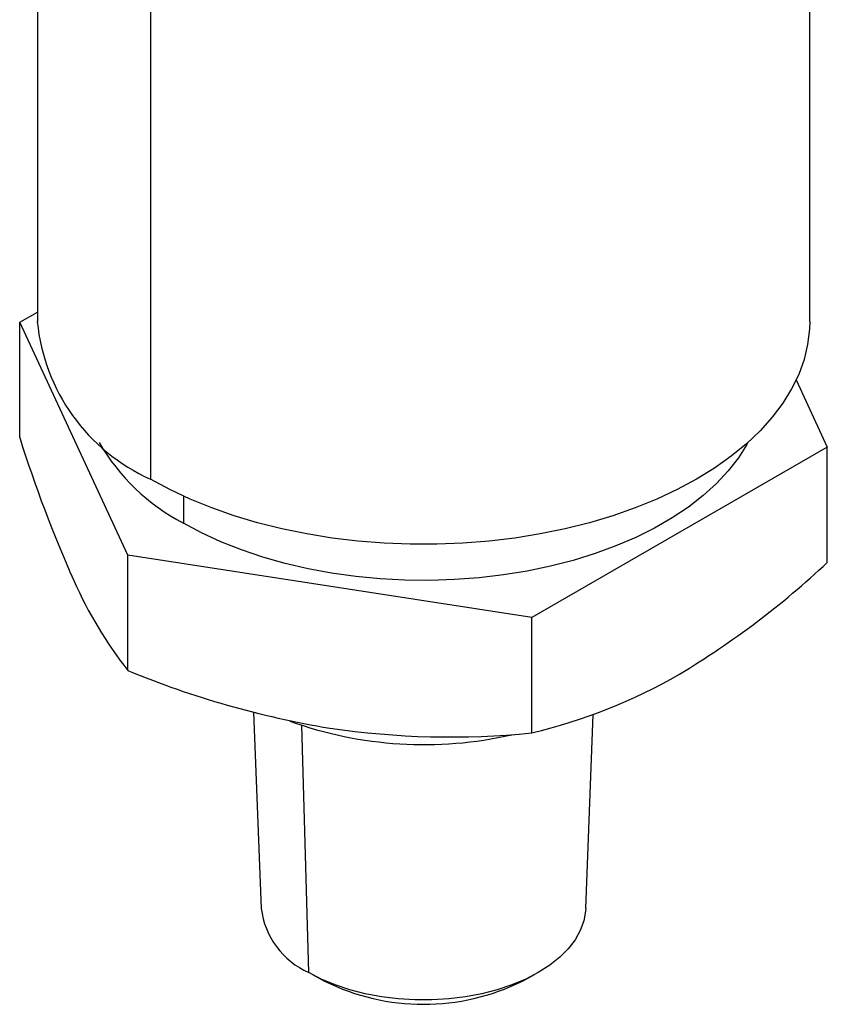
# Model space of a CAD drawing. Header units: millimetres. Extents: x 0 to 419, y 0 to 324.
# Tile 19 of 24: x 283 to 314, y 201 to 240. Entities that reach past the tile are written whole.
import ezdxf

# ---------------------------------------------------------------- set-up
doc = ezdxf.new("R2010")
doc.units = ezdxf.units.MM
doc.header["$LTSCALE"] = 1.5

msp = doc.modelspace()

# ---------------------------------------------------------------- linework, layer by layer
for p, q in [((283.196, 249.603), (283.196, 228.066)), ((313.676, 228.066), (313.676, 249.603)), ((287.659, 243.382), (287.659, 221.845)), ((282.5, 228.042), (283.196, 228.444)), ((286.77, 218.843), (282.5, 228.042)), ((282.5, 223.484), (282.5, 228.042)), ((313.143, 225.76), (314.371, 223.112)), ((314.371, 223.112), (302.706, 216.378)), ((314.371, 218.554), (314.371, 223.112)), ((288.962, 221.175), (288.962, 220.108)), ((286.77, 214.285), (286.77, 218.843)), ((302.706, 216.378), (286.77, 218.843)), ((302.706, 211.82), (302.706, 216.378)), ((291.733, 212.64), (292.03, 204.894)), ((304.842, 204.894), (305.135, 212.555)), ((293.905, 202.36), (293.637, 212.117)), ((294.052, 202.278), (294.531, 202.019)), ((302.34, 202.019), (302.819, 202.278))]:
    msp.add_line(p, q)
at = {"flags": 128}
for points in [[(313.676, 228.066), (313.667, 227.766), (313.596, 227.166), (313.454, 226.571), (313.242, 225.983), (312.962, 225.405), (312.613, 224.839), (312.199, 224.288), (311.72, 223.754), (311.179, 223.241), (310.579, 222.75), (309.922, 222.284), (309.212, 221.845), (308.451, 221.435), (307.644, 221.056), (306.794, 220.709), (305.905, 220.397), (304.981, 220.121), (304.027, 219.882), (303.046, 219.68), (302.044, 219.518), (301.025, 219.396), (299.994, 219.314), (298.956, 219.273), (297.915, 219.273), (296.877, 219.314), (295.846, 219.396), (294.827, 219.518), (293.825, 219.68), (292.845, 219.882), (291.89, 220.121), (290.966, 220.397), (290.077, 220.709), (289.227, 221.056), (288.42, 221.435), (287.659, 221.845)], [(311.235, 223.291), (311.193, 223.214), (310.861, 222.683), (310.461, 222.167), (309.998, 221.669), (309.473, 221.192), (308.889, 220.739), (308.25, 220.311), (307.558, 219.912), (306.817, 219.543), (306.031, 219.206), (305.205, 218.902), (304.343, 218.635), (303.45, 218.405), (302.529, 218.212), (301.587, 218.06), (300.628, 217.947), (299.658, 217.875), (298.68, 217.844), (297.702, 217.854), (296.727, 217.906), (295.762, 217.998), (294.811, 218.131), (293.879, 218.304), (292.971, 218.515), (292.093, 218.764), (291.248, 219.05), (290.442, 219.37), (289.678, 219.723), (288.962, 220.108)], [(304.842, 204.894), (304.835, 204.782), (304.764, 204.397), (304.625, 204.019), (304.418, 203.65), (304.145, 203.297), (303.81, 202.961), (303.415, 202.648), (302.967, 202.36), (302.468, 202.101), (301.926, 201.874), (301.345, 201.68), (300.732, 201.523), (300.094, 201.403), (299.438, 201.322), (298.771, 201.282), (298.1, 201.282), (297.433, 201.322), (296.777, 201.403), (296.139, 201.523), (295.527, 201.68), (294.946, 201.874), (294.403, 202.101), (293.905, 202.36)]]:
    msp.add_lwpolyline(points, dxfattribs=at)
for centre, radius, start, end in [((290.771, 228.79), 7.61, 185.4558, 245.8643), ((331.737, 238.892), 51.591, 197.3764, 204.0794), ((292.787, 227.434), 8.265, 210.0859, 242.4261), ((290.828, 243.637), 34.401, 300.9862, 313.1873), ((300.09, 224.698), 16.907, 203.9196, 218.0158), ((300.667, 247.873), 36.349, 247.5234, 260.6128), ((297.646, 232.991), 21.767, 283.4415, 300.0274), ((298.46, 226.96), 15.599, 250.1156, 282.8147), ((299.495, 244.265), 32.603, 261.6097, 275.6511), ((295.223, 205.297), 3.219, 187.1843, 245.82), ((298.436, 209.905), 8.8, 243.6591, 296.3409)]:
    msp.add_arc(centre, radius, start, end)

doc.saveas('drawing.dxf')
